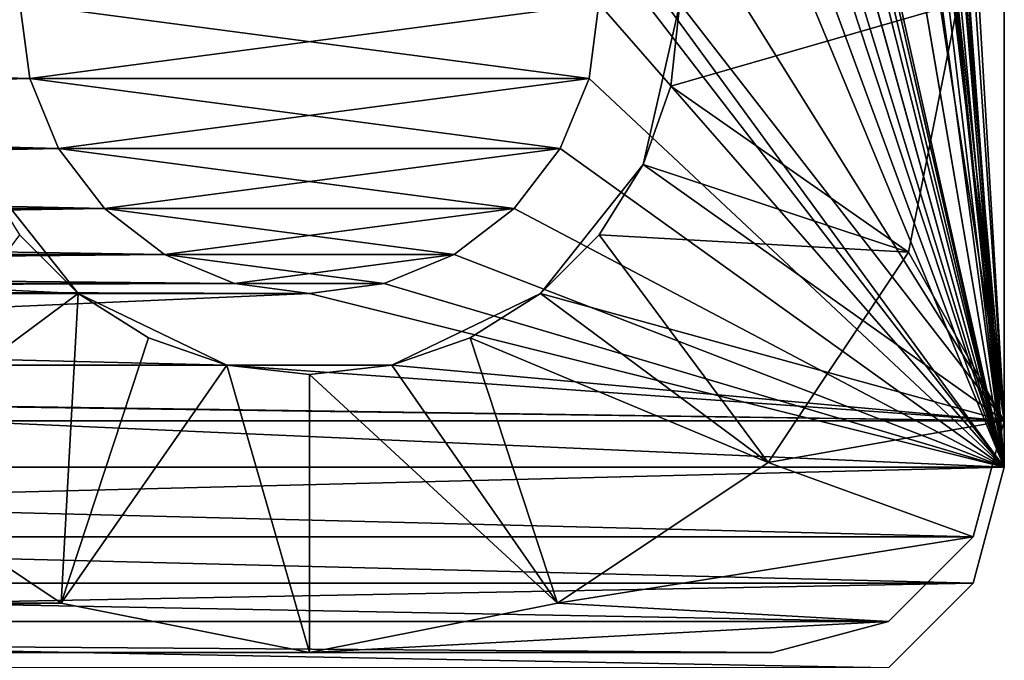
# Model space of a CAD drawing. Header units: millimetres. Extents: x -10.4 to 10.4, y -18.8 to 17.5.
# Tile 17 of 32: x 5.7 to 10, y -14.8 to -12.1. Entities that reach past the tile are written whole.
import ezdxf

# ---------------------------------------------------------------- set-up
doc = ezdxf.new("R2010")
doc.units = ezdxf.units.MM
doc.header["$LTSCALE"] = 65.185185
for name, color, linetype in [('1', 7, 'CONTINUOUS'), ('10', 7, 'CONTINUOUS'), ('16', 7, 'CONTINUOUS'), ('161', 7, 'CONTINUOUS'), ('162', 7, 'CONTINUOUS'), ('166', 7, 'CONTINUOUS'), ('167', 7, 'CONTINUOUS'), ('170', 7, 'CONTINUOUS'), ('179', 7, 'CONTINUOUS'), ('180', 7, 'CONTINUOUS'), ('181', 7, 'CONTINUOUS'), ('188', 7, 'CONTINUOUS'), ('19', 7, 'CONTINUOUS'), ('191', 7, 'CONTINUOUS'), ('192', 7, 'CONTINUOUS'), ('195', 7, 'CONTINUOUS'), ('2', 7, 'CONTINUOUS'), ('204', 7, 'CONTINUOUS'), ('27', 7, 'CONTINUOUS'), ('4', 7, 'CONTINUOUS'), ('72', 7, 'CONTINUOUS')]:
    doc.layers.add(name, color=color, linetype=linetype)

msp = doc.modelspace()

# ---------------------------------------------------------------- linework, layer by layer
at = {"layer": '1', "color": 250, "linetype": 'Continuous', "true_color": 0x1c1c1c}
for points in [[(10, -14), (8.25, 9.5), (10, 12.5), (10, -14)], [(8.2074, 9.1765), (8.25, 9.5), (10, -14), (8.2074, 9.1765)], [(8.0825, 8.875), (8.2074, 9.1765), (10, -14), (8.0825, 8.875)], [(7.8839, 8.6161), (8.0825, 8.875), (10, -14), (7.8839, 8.6161)], [(7.625, 8.4175), (7.8839, 8.6161), (10, -14), (7.625, 8.4175)], [(7.3235, 8.2926), (7.625, 8.4175), (10, -14), (7.3235, 8.2926)], [(7, 8.25), (7.3235, 8.2926), (10, -14), (7, 8.25)], [(6.8349, 4.5043), (7, 8.25), (10, -14), (6.8349, 4.5043)], [(7, 3.5227), (6.8349, 4.5043), (10, -14), (7, 3.5227)], [(7, -0.65), (7, 3.5227), (10, -14), (7, -0.65)], [(6.9598, -0.8), (7, -0.65), (10, -14), (6.9598, -0.8)], [(6.85, -0.9098), (6.9598, -0.8), (10, -14), (6.85, -0.9098)], [(6.7, -0.95), (6.85, -0.9098), (10, -14), (6.7, -0.95)], [(6.8995, -2.825), (6.7, -0.95), (10, -14), (6.8995, -2.825)], [(7, -3.2), (6.8995, -2.825), (10, -14), (7, -3.2)], [(7, -4.2), (7, -3.2), (10, -14), (7, -4.2)], [(6.8995, -4.575), (7, -4.2), (10, -14), (6.8995, -4.575)], [(6.625, -4.8495), (6.8995, -4.575), (10, -14), (6.625, -4.8495)], [(6.25, -4.95), (6.625, -4.8495), (10, -14), (6.25, -4.95)], [(8.0825, -11.375), (6.25, -4.95), (10, -14), (8.0825, -11.375)], [(8.2074, -11.6765), (8.0825, -11.375), (10, -14), (8.2074, -11.6765)], [(8.25, -12), (8.2074, -11.6765), (10, -14), (8.25, -12)], [(-5.75, -12), (5.7926, -12.3235), (-5.7926, -12.3235), (-5.75, -12)], [(5.75, -12), (5.7926, -12.3235), (-5.75, -12), (5.75, -12)], [(8.2074, -12.3235), (8.25, -12), (10, -14), (8.2074, -12.3235)], [(-5.7926, -12.3235), (5.9175, -12.625), (-5.9175, -12.625), (-5.7926, -12.3235)], [(5.7926, -12.3235), (5.9175, -12.625), (-5.7926, -12.3235), (5.7926, -12.3235)], [(8.0825, -12.625), (8.2074, -12.3235), (10, -14), (8.0825, -12.625)], [(-5.9175, -12.625), (6.1161, -12.8839), (-6.1161, -12.8839), (-5.9175, -12.625)], [(5.9175, -12.625), (6.1161, -12.8839), (-5.9175, -12.625), (5.9175, -12.625)], [(7.8839, -12.8839), (8.0825, -12.625), (10, -14), (7.8839, -12.8839)], [(-6.1161, -12.8839), (6.375, -13.0825), (-6.375, -13.0825), (-6.1161, -12.8839)], [(6.1161, -12.8839), (6.375, -13.0825), (-6.1161, -12.8839), (6.1161, -12.8839)], [(7.625, -13.0825), (7.8839, -12.8839), (10, -14), (7.625, -13.0825)], [(-6.375, -13.0825), (6.6765, -13.2074), (-6.6765, -13.2074), (-6.375, -13.0825)], [(6.375, -13.0825), (6.6765, -13.2074), (-6.375, -13.0825), (6.375, -13.0825)], [(7.3235, -13.2074), (7.625, -13.0825), (10, -14), (7.3235, -13.2074)], [(-6.6765, -13.2074), (7, -13.25), (-7, -13.25), (-6.6765, -13.2074)], [(6.6765, -13.2074), (7, -13.25), (-6.6765, -13.2074), (6.6765, -13.2074)], [(7, -13.25), (7.3235, -13.2074), (10, -14), (7, -13.25)], [(-7, -13.25), (10, -14), (-10, -14), (-7, -13.25)], [(-7, -13.25), (7, -13.25), (10, -14), (-7, -13.25)], [(-10, -14), (10, -14), (9.866, -14.5), (-10, -14)], [(-9.866, -14.5), (-10, -14), (9.866, -14.5), (-9.866, -14.5)], [(9.5, -14.866), (-9.866, -14.5), (9.866, -14.5), (9.5, -14.866)], [(-9.5, -14.866), (-9.866, -14.5), (9.5, -14.866), (-9.5, -14.866)]]:
    msp.add_3dface(points, dxfattribs=at)
at = {"layer": '10', "color": 250, "linetype": 'Continuous', "true_color": 0x1c1c1c}
for points in [[(5.7926, -12.3235, 7.5), (5.75, -12, 7.5), (8.2074, -12.3235, 7.5), (5.7926, -12.3235, 7.5)], [(8.2074, -12.3235, 7.5), (5.75, -12, 7.5), (8.25, -12, 7.5), (8.2074, -12.3235, 7.5)], [(8.0825, -12.625, 7.5), (5.7926, -12.3235, 7.5), (8.2074, -12.3235, 7.5), (8.0825, -12.625, 7.5)], [(5.9175, -12.625, 7.5), (5.7926, -12.3235, 7.5), (8.0825, -12.625, 7.5), (5.9175, -12.625, 7.5)], [(7.8839, -12.8839, 7.5), (5.9175, -12.625, 7.5), (8.0825, -12.625, 7.5), (7.8839, -12.8839, 7.5)], [(6.1161, -12.8839, 7.5), (5.9175, -12.625, 7.5), (7.8839, -12.8839, 7.5), (6.1161, -12.8839, 7.5)], [(7.625, -13.0825, 7.5), (6.1161, -12.8839, 7.5), (7.8839, -12.8839, 7.5), (7.625, -13.0825, 7.5)], [(6.375, -13.0825, 7.5), (6.1161, -12.8839, 7.5), (7.625, -13.0825, 7.5), (6.375, -13.0825, 7.5)], [(7.3235, -13.2074, 7.5), (6.375, -13.0825, 7.5), (7.625, -13.0825, 7.5), (7.3235, -13.2074, 7.5)], [(6.6765, -13.2074, 7.5), (6.375, -13.0825, 7.5), (7.3235, -13.2074, 7.5), (6.6765, -13.2074, 7.5)], [(7, -13.25, 7.5), (6.6765, -13.2074, 7.5), (7.3235, -13.2074, 7.5), (7, -13.25, 7.5)]]:
    msp.add_3dface(points, dxfattribs=at)
at = {"layer": '16', "color": 250, "linetype": 'Continuous', "true_color": 0x1c1c1c}
for points in [[(5.7926, -12.3235), (5.75, -12), (5.7926, -12.3235, 7.5), (5.7926, -12.3235)], [(5.75, -12), (5.75, -12, 7.5), (5.7926, -12.3235, 7.5), (5.75, -12)], [(8.25, -12), (8.2074, -12.3235), (8.25, -12, 7.5), (8.25, -12)], [(8.2074, -12.3235), (8.2074, -12.3235, 7.5), (8.25, -12, 7.5), (8.2074, -12.3235)], [(5.9175, -12.625), (5.7926, -12.3235), (5.9175, -12.625, 7.5), (5.9175, -12.625)], [(5.7926, -12.3235), (5.7926, -12.3235, 7.5), (5.9175, -12.625, 7.5), (5.7926, -12.3235)], [(8.2074, -12.3235), (8.0825, -12.625), (8.2074, -12.3235, 7.5), (8.2074, -12.3235)], [(8.0825, -12.625), (8.0825, -12.625, 7.5), (8.2074, -12.3235, 7.5), (8.0825, -12.625)], [(6.1161, -12.8839), (5.9175, -12.625), (6.1161, -12.8839, 7.5), (6.1161, -12.8839)], [(5.9175, -12.625), (5.9175, -12.625, 7.5), (6.1161, -12.8839, 7.5), (5.9175, -12.625)], [(8.0825, -12.625), (7.8839, -12.8839), (8.0825, -12.625, 7.5), (8.0825, -12.625)], [(7.8839, -12.8839), (7.8839, -12.8839, 7.5), (8.0825, -12.625, 7.5), (7.8839, -12.8839)], [(6.375, -13.0825), (6.1161, -12.8839), (6.375, -13.0825, 7.5), (6.375, -13.0825)], [(6.1161, -12.8839), (6.1161, -12.8839, 7.5), (6.375, -13.0825, 7.5), (6.1161, -12.8839)], [(7.625, -13.0825), (7.625, -13.0825, 7.5), (7.8839, -12.8839, 7.5), (7.625, -13.0825)], [(7.8839, -12.8839), (7.625, -13.0825), (7.8839, -12.8839, 7.5), (7.8839, -12.8839)], [(6.6765, -13.2074), (6.375, -13.0825), (6.6765, -13.2074, 7.5), (6.6765, -13.2074)], [(6.375, -13.0825), (6.375, -13.0825, 7.5), (6.6765, -13.2074, 7.5), (6.375, -13.0825)], [(7.3235, -13.2074), (7.3235, -13.2074, 7.5), (7.625, -13.0825, 7.5), (7.3235, -13.2074)], [(7.625, -13.0825), (7.3235, -13.2074), (7.625, -13.0825, 7.5), (7.625, -13.0825)], [(6.6765, -13.2074), (6.6765, -13.2074, 7.5), (7, -13.25, 7.5), (6.6765, -13.2074)], [(7, -13.25), (6.6765, -13.2074), (7, -13.25, 7.5), (7, -13.25)], [(7, -13.25), (7, -13.25, 7.5), (7.3235, -13.2074, 7.5), (7, -13.25)], [(7.3235, -13.2074), (7, -13.25), (7.3235, -13.2074, 7.5), (7.3235, -13.2074)]]:
    msp.add_3dface(points, dxfattribs=at)
at = {"layer": '161', "color": 3, "linetype": 'Continuous'}
for points in [[(10, -13.8, 263), (8.6, 9.5, 263), (10, 11.3, 263), (10, -13.8, 263)], [(8.4415, 8.8058, 263), (8.6, 9.5, 263), (10, -13.8, 263), (8.4415, 8.8058, 263)], [(7.9976, 8.2491, 263), (8.4415, 8.8058, 263), (10, -13.8, 263), (7.9976, 8.2491, 263)], [(7.356, 7.9401, 263), (7.9976, 8.2491, 263), (10, -13.8, 263), (7.356, 7.9401, 263)], [(6.644, 7.9401, 263), (7.356, 7.9401, 263), (10, -13.8, 263), (6.644, 7.9401, 263)], [(8.4415, -11.3058, 263), (6.644, 7.9401, 263), (10, -13.8, 263), (8.4415, -11.3058, 263)], [(8.6, -12, 263), (8.4415, -11.3058, 263), (10, -13.8, 263), (8.6, -12, 263)], [(8.4415, -12.6942, 263), (8.6, -12, 263), (10, -13.8, 263), (8.4415, -12.6942, 263)], [(-6.0024, -13.2509, 263), (-5.5585, -12.6942, 263), (6.0024, -13.2509, 263), (-6.0024, -13.2509, 263)], [(6.0024, -13.2509, 263), (-5.5585, -12.6942, 263), (5.5585, -12.6942, 263), (6.0024, -13.2509, 263)], [(7.9976, -13.2509, 263), (8.4415, -12.6942, 263), (10, -13.8, 263), (7.9976, -13.2509, 263)], [(-6.644, -13.5599, 263), (-6.0024, -13.2509, 263), (6.644, -13.5599, 263), (-6.644, -13.5599, 263)], [(6.644, -13.5599, 263), (-6.0024, -13.2509, 263), (6.0024, -13.2509, 263), (6.644, -13.5599, 263)], [(7.356, -13.5599, 263), (7.9976, -13.2509, 263), (10, -13.8, 263), (7.356, -13.5599, 263)], [(-10, -13.8, 263), (-7.356, -13.5599, 263), (10, -13.8, 263), (-10, -13.8, 263)], [(-7.356, -13.5599, 263), (-6.644, -13.5599, 263), (10, -13.8, 263), (-7.356, -13.5599, 263)], [(-6.644, -13.5599, 263), (6.644, -13.5599, 263), (10, -13.8, 263), (-6.644, -13.5599, 263)], [(6.644, -13.5599, 263), (7.356, -13.5599, 263), (10, -13.8, 263), (6.644, -13.5599, 263)], [(-9.866, -14.3, 263), (-10, -13.8, 263), (9.866, -14.3, 263), (-9.866, -14.3, 263)], [(9.866, -14.3, 263), (-10, -13.8, 263), (10, -13.8, 263), (9.866, -14.3, 263)], [(-9.5, -14.666, 263), (-9.866, -14.3, 263), (9.5, -14.666, 263), (-9.5, -14.666, 263)], [(9.5, -14.666, 263), (-9.866, -14.3, 263), (9.866, -14.3, 263), (9.5, -14.666, 263)], [(9, -14.8, 263), (-9.5, -14.666, 263), (9.5, -14.666, 263), (9, -14.8, 263)], [(-9, -14.8, 263), (-9.5, -14.666, 263), (9, -14.8, 263), (-9, -14.8, 263)]]:
    msp.add_3dface(points, dxfattribs=at)
at = {"layer": '162', "color": 3, "linetype": 'Continuous'}
for points in [[(10, -13.8, 264.5), (10, 11.3, 264.5), (9.8, -12, 264.5), (10, -13.8, 264.5)], [(9.5868, -13.0716, 264.5), (10, -13.8, 264.5), (9.8, -12, 264.5), (9.5868, -13.0716, 264.5)], [(8.9799, -13.9799, 264.5), (10, -13.8, 264.5), (9.5868, -13.0716, 264.5), (8.9799, -13.9799, 264.5)], [(9.866, -14.3, 264.5), (10, -13.8, 264.5), (8.9799, -13.9799, 264.5), (9.866, -14.3, 264.5)], [(5.9284, -14.5868, 264.5), (5.0201, -13.9799, 264.5), (-5.9284, -14.5868, 264.5), (5.9284, -14.5868, 264.5)], [(8.0716, -14.5868, 264.5), (9.866, -14.3, 264.5), (8.9799, -13.9799, 264.5), (8.0716, -14.5868, 264.5)], [(9.5, -14.666, 264.5), (9.866, -14.3, 264.5), (8.0716, -14.5868, 264.5), (9.5, -14.666, 264.5)], [(-7, -14.8, 264.5), (5.9284, -14.5868, 264.5), (-5.9284, -14.5868, 264.5), (-7, -14.8, 264.5)], [(-7, -14.8, 264.5), (7, -14.8, 264.5), (5.9284, -14.5868, 264.5), (-7, -14.8, 264.5)], [(7, -14.8, 264.5), (9.5, -14.666, 264.5), (8.0716, -14.5868, 264.5), (7, -14.8, 264.5)], [(9, -14.8, 264.5), (9.5, -14.666, 264.5), (7, -14.8, 264.5), (9, -14.8, 264.5)]]:
    msp.add_3dface(points, dxfattribs=at)
at = {"layer": '166', "color": 3, "linetype": 'Continuous'}
for points in [[(-9, -14.8, 263), (9, -14.8, 263), (-9, -14.8, 264.5), (-9, -14.8, 263)], [(9, -14.8, 263), (-7, -14.8, 264.5), (-9, -14.8, 264.5), (9, -14.8, 263)], [(-7, -14.8, 264.5), (9, -14.8, 263), (7, -14.8, 264.5), (-7, -14.8, 264.5)], [(9, -14.8, 263), (9, -14.8, 264.5), (7, -14.8, 264.5), (9, -14.8, 263)]]:
    msp.add_3dface(points, dxfattribs=at)
at = {"layer": '167', "color": 3, "linetype": 'Continuous'}
for points in [[(10, -13.8, 263), (10, 11.3, 263), (10, -13.8, 264.5), (10, -13.8, 263)], [(10, 11.3, 263), (10, 11.3, 264.5), (10, -13.8, 264.5), (10, 11.3, 263)]]:
    msp.add_3dface(points, dxfattribs=at)
at = {"layer": '170', "color": 3, "linetype": 'Continuous'}
for points in [[(10, -13.8, 263), (10, -13.8, 264.5), (9.866, -14.3, 264.5), (10, -13.8, 263)], [(9.866, -14.3, 263), (10, -13.8, 263), (9.866, -14.3, 264.5), (9.866, -14.3, 263)], [(9.866, -14.3, 263), (9.866, -14.3, 264.5), (9.5, -14.666, 264.5), (9.866, -14.3, 263)], [(9.5, -14.666, 263), (9.866, -14.3, 263), (9.5, -14.666, 264.5), (9.5, -14.666, 263)], [(9, -14.8, 263), (9.5, -14.666, 263), (9, -14.8, 264.5), (9, -14.8, 263)], [(9.5, -14.666, 263), (9.5, -14.666, 264.5), (9, -14.8, 264.5), (9.5, -14.666, 263)]]:
    msp.add_3dface(points, dxfattribs=at)
at = {"layer": '179', "color": 3, "linetype": 'Continuous'}
for points in [[(9.5868, -13.0716, 264.5), (9.8, -12, 264.5), (8.5599, -12.356, 263.3), (9.5868, -13.0716, 264.5)], [(9.8, -12, 264.5), (8.6, -12, 263.3), (8.5599, -12.356, 263.3), (9.8, -12, 264.5)], [(8.4416, -12.6942, 263.3), (9.5868, -13.0716, 264.5), (8.5599, -12.356, 263.3), (8.4416, -12.6942, 263.3)], [(8.2509, -12.9976, 263.3), (9.5868, -13.0716, 264.5), (8.4416, -12.6942, 263.3), (8.2509, -12.9976, 263.3)], [(5.7491, -12.9976, 263.3), (5.0201, -13.9799, 264.5), (6.0024, -13.2509, 263.3), (5.7491, -12.9976, 263.3)], [(7.9976, -13.2509, 263.3), (8.9799, -13.9799, 264.5), (8.2509, -12.9976, 263.3), (7.9976, -13.2509, 263.3)], [(8.9799, -13.9799, 264.5), (9.5868, -13.0716, 264.5), (8.2509, -12.9976, 263.3), (8.9799, -13.9799, 264.5)], [(5.0201, -13.9799, 264.5), (5.9284, -14.5868, 264.5), (6.0024, -13.2509, 263.3), (5.0201, -13.9799, 264.5)], [(6.0024, -13.2509, 263.3), (5.9284, -14.5868, 264.5), (6.3058, -13.4416, 263.3), (6.0024, -13.2509, 263.3)], [(7.6942, -13.4416, 263.3), (8.9799, -13.9799, 264.5), (7.9976, -13.2509, 263.3), (7.6942, -13.4416, 263.3)], [(6.3058, -13.4416, 263.3), (5.9284, -14.5868, 264.5), (6.644, -13.5599, 263.3), (6.3058, -13.4416, 263.3)], [(7.356, -13.5599, 263.3), (8.0716, -14.5868, 264.5), (7.6942, -13.4416, 263.3), (7.356, -13.5599, 263.3)], [(8.0716, -14.5868, 264.5), (8.9799, -13.9799, 264.5), (7.6942, -13.4416, 263.3), (8.0716, -14.5868, 264.5)], [(5.9284, -14.5868, 264.5), (7, -14.8, 264.5), (6.644, -13.5599, 263.3), (5.9284, -14.5868, 264.5)], [(6.644, -13.5599, 263.3), (7, -14.8, 264.5), (7, -13.6, 263.3), (6.644, -13.5599, 263.3)], [(7, -13.6, 263.3), (8.0716, -14.5868, 264.5), (7.356, -13.5599, 263.3), (7, -13.6, 263.3)], [(7, -14.8, 264.5), (8.0716, -14.5868, 264.5), (7, -13.6, 263.3), (7, -14.8, 264.5)]]:
    msp.add_3dface(points, dxfattribs=at)
at = {"layer": '180', "color": 3, "linetype": 'Continuous'}
for points in [[(10, -13.8, -1.5), (8.6, 9.5, -1.5), (10, 11.3, -1.5), (10, -13.8, -1.5)], [(8.4415, 8.8058, -1.5), (8.6, 9.5, -1.5), (10, -13.8, -1.5), (8.4415, 8.8058, -1.5)], [(7.9976, 8.2491, -1.5), (8.4415, 8.8058, -1.5), (10, -13.8, -1.5), (7.9976, 8.2491, -1.5)], [(7.356, 7.9401, -1.5), (7.9976, 8.2491, -1.5), (10, -13.8, -1.5), (7.356, 7.9401, -1.5)], [(6.644, 7.9401, -1.5), (7.356, 7.9401, -1.5), (10, -13.8, -1.5), (6.644, 7.9401, -1.5)], [(8.4415, -11.3058, -1.5), (6.644, 7.9401, -1.5), (10, -13.8, -1.5), (8.4415, -11.3058, -1.5)], [(8.6, -12, -1.5), (8.4415, -11.3058, -1.5), (10, -13.8, -1.5), (8.6, -12, -1.5)], [(8.4415, -12.6942, -1.5), (8.6, -12, -1.5), (10, -13.8, -1.5), (8.4415, -12.6942, -1.5)], [(-6.0024, -13.2509, -1.5), (-5.5585, -12.6942, -1.5), (6.0024, -13.2509, -1.5), (-6.0024, -13.2509, -1.5)], [(6.0024, -13.2509, -1.5), (-5.5585, -12.6942, -1.5), (5.5585, -12.6942, -1.5), (6.0024, -13.2509, -1.5)], [(7.9976, -13.2509, -1.5), (8.4415, -12.6942, -1.5), (10, -13.8, -1.5), (7.9976, -13.2509, -1.5)], [(-6.644, -13.5599, -1.5), (-6.0024, -13.2509, -1.5), (6.644, -13.5599, -1.5), (-6.644, -13.5599, -1.5)], [(6.644, -13.5599, -1.5), (-6.0024, -13.2509, -1.5), (6.0024, -13.2509, -1.5), (6.644, -13.5599, -1.5)], [(7.356, -13.5599, -1.5), (7.9976, -13.2509, -1.5), (10, -13.8, -1.5), (7.356, -13.5599, -1.5)], [(-10, -13.8, -1.5), (-7.356, -13.5599, -1.5), (10, -13.8, -1.5), (-10, -13.8, -1.5)], [(-7.356, -13.5599, -1.5), (-6.644, -13.5599, -1.5), (10, -13.8, -1.5), (-7.356, -13.5599, -1.5)], [(-6.644, -13.5599, -1.5), (6.644, -13.5599, -1.5), (10, -13.8, -1.5), (-6.644, -13.5599, -1.5)], [(6.644, -13.5599, -1.5), (7.356, -13.5599, -1.5), (10, -13.8, -1.5), (6.644, -13.5599, -1.5)], [(-9.866, -14.3, -1.5), (-10, -13.8, -1.5), (9.866, -14.3, -1.5), (-9.866, -14.3, -1.5)], [(9.866, -14.3, -1.5), (-10, -13.8, -1.5), (10, -13.8, -1.5), (9.866, -14.3, -1.5)], [(-9.5, -14.666, -1.5), (-9.866, -14.3, -1.5), (9.5, -14.666, -1.5), (-9.5, -14.666, -1.5)], [(9.5, -14.666, -1.5), (-9.866, -14.3, -1.5), (9.866, -14.3, -1.5), (9.5, -14.666, -1.5)], [(-9, -14.8, -1.5), (-9.5, -14.666, -1.5), (9, -14.8, -1.5), (-9, -14.8, -1.5)], [(9, -14.8, -1.5), (-9.5, -14.666, -1.5), (9.5, -14.666, -1.5), (9, -14.8, -1.5)]]:
    msp.add_3dface(points, dxfattribs=at)
at = {"layer": '181', "color": 3, "linetype": 'Continuous'}
for points in [[(10, -13.8), (10, 11.3), (9.8, -12), (10, -13.8)], [(9.5868, -13.0716), (10, -13.8), (9.8, -12), (9.5868, -13.0716)], [(8.9799, -13.9799), (10, -13.8), (9.5868, -13.0716), (8.9799, -13.9799)], [(9.866, -14.3), (10, -13.8), (8.9799, -13.9799), (9.866, -14.3)], [(5.9284, -14.5868), (5.0201, -13.9799), (-5.9284, -14.5868), (5.9284, -14.5868)], [(8.0716, -14.5868), (9.866, -14.3), (8.9799, -13.9799), (8.0716, -14.5868)], [(9.5, -14.666), (9.866, -14.3), (8.0716, -14.5868), (9.5, -14.666)], [(-7, -14.8), (5.9284, -14.5868), (-5.9284, -14.5868), (-7, -14.8)], [(-7, -14.8), (7, -14.8), (5.9284, -14.5868), (-7, -14.8)], [(7, -14.8), (9.5, -14.666), (8.0716, -14.5868), (7, -14.8)], [(9, -14.8), (9.5, -14.666), (7, -14.8), (9, -14.8)]]:
    msp.add_3dface(points, dxfattribs=at)
at = {"layer": '188', "color": 3, "linetype": 'Continuous'}
for points in [[(8.6, -12, -1.5), (8.4415, -12.6942, -1.5), (8.6, -12, -1.2), (8.6, -12, -1.5)], [(8.6, -12, -1.2), (8.4415, -12.6942, -1.5), (8.5599, -12.356, -1.2), (8.6, -12, -1.2)], [(8.5599, -12.356, -1.2), (8.4415, -12.6942, -1.5), (8.4416, -12.6942, -1.2), (8.5599, -12.356, -1.2)], [(6.0024, -13.2509, -1.2), (5.5585, -12.6942, -1.5), (5.7491, -12.9976, -1.2), (6.0024, -13.2509, -1.2)], [(6.0024, -13.2509, -1.5), (5.5585, -12.6942, -1.5), (6.0024, -13.2509, -1.2), (6.0024, -13.2509, -1.5)], [(8.4415, -12.6942, -1.5), (7.9976, -13.2509, -1.5), (8.4416, -12.6942, -1.2), (8.4415, -12.6942, -1.5)], [(8.4416, -12.6942, -1.2), (7.9976, -13.2509, -1.5), (8.2509, -12.9976, -1.2), (8.4416, -12.6942, -1.2)], [(8.2509, -12.9976, -1.2), (7.9976, -13.2509, -1.5), (7.9976, -13.2509, -1.2), (8.2509, -12.9976, -1.2)], [(6.644, -13.5599, -1.5), (6.0024, -13.2509, -1.5), (6.644, -13.5599, -1.2), (6.644, -13.5599, -1.5)], [(6.644, -13.5599, -1.2), (6.0024, -13.2509, -1.5), (6.3058, -13.4416, -1.2), (6.644, -13.5599, -1.2)], [(6.3058, -13.4416, -1.2), (6.0024, -13.2509, -1.5), (6.0024, -13.2509, -1.2), (6.3058, -13.4416, -1.2)], [(7.9976, -13.2509, -1.2), (7.356, -13.5599, -1.5), (7.6942, -13.4416, -1.2), (7.9976, -13.2509, -1.2)], [(7.9976, -13.2509, -1.5), (7.356, -13.5599, -1.5), (7.9976, -13.2509, -1.2), (7.9976, -13.2509, -1.5)], [(7.6942, -13.4416, -1.2), (7.356, -13.5599, -1.5), (7.356, -13.5599, -1.2), (7.6942, -13.4416, -1.2)], [(7.356, -13.5599, -1.5), (6.644, -13.5599, -1.5), (7.356, -13.5599, -1.2), (7.356, -13.5599, -1.5)], [(7.356, -13.5599, -1.2), (6.644, -13.5599, -1.5), (7, -13.6, -1.2), (7.356, -13.5599, -1.2)], [(7, -13.6, -1.2), (6.644, -13.5599, -1.5), (6.644, -13.5599, -1.2), (7, -13.6, -1.2)]]:
    msp.add_3dface(points, dxfattribs=at)
at = {"layer": '19', "color": 250, "linetype": 'Continuous', "true_color": 0x1c1c1c}
for points in [[(5.7926, -12.3235, 255.5), (8.25, -12, 255.5), (5.75, -12, 255.5), (5.7926, -12.3235, 255.5)], [(8.2074, -12.3235, 255.5), (8.25, -12, 255.5), (5.7926, -12.3235, 255.5), (8.2074, -12.3235, 255.5)], [(5.9175, -12.625, 255.5), (8.2074, -12.3235, 255.5), (5.7926, -12.3235, 255.5), (5.9175, -12.625, 255.5)], [(8.0825, -12.625, 255.5), (8.2074, -12.3235, 255.5), (5.9175, -12.625, 255.5), (8.0825, -12.625, 255.5)], [(6.1161, -12.8839, 255.5), (8.0825, -12.625, 255.5), (5.9175, -12.625, 255.5), (6.1161, -12.8839, 255.5)], [(7.8839, -12.8839, 255.5), (8.0825, -12.625, 255.5), (6.1161, -12.8839, 255.5), (7.8839, -12.8839, 255.5)], [(6.375, -13.0825, 255.5), (7.8839, -12.8839, 255.5), (6.1161, -12.8839, 255.5), (6.375, -13.0825, 255.5)], [(7.625, -13.0825, 255.5), (7.8839, -12.8839, 255.5), (6.375, -13.0825, 255.5), (7.625, -13.0825, 255.5)], [(6.6765, -13.2074, 255.5), (7.625, -13.0825, 255.5), (6.375, -13.0825, 255.5), (6.6765, -13.2074, 255.5)], [(7.3235, -13.2074, 255.5), (7.625, -13.0825, 255.5), (6.6765, -13.2074, 255.5), (7.3235, -13.2074, 255.5)], [(7, -13.25, 255.5), (7.3235, -13.2074, 255.5), (6.6765, -13.2074, 255.5), (7, -13.25, 255.5)]]:
    msp.add_3dface(points, dxfattribs=at)
at = {"layer": '191', "color": 3, "linetype": 'Continuous'}
for points in [[(-9, -14.8, -1.5), (9, -14.8, -1.5), (-9, -14.8), (-9, -14.8, -1.5)], [(9, -14.8, -1.5), (-7, -14.8), (-9, -14.8), (9, -14.8, -1.5)], [(-7, -14.8), (9, -14.8, -1.5), (7, -14.8), (-7, -14.8)], [(9, -14.8, -1.5), (9, -14.8), (7, -14.8), (9, -14.8, -1.5)]]:
    msp.add_3dface(points, dxfattribs=at)
at = {"layer": '192', "color": 3, "linetype": 'Continuous'}
for points in [[(10, -13.8, -1.5), (10, 11.3, -1.5), (10, -13.8), (10, -13.8, -1.5)], [(10, 11.3, -1.5), (10, 11.3), (10, -13.8), (10, 11.3, -1.5)]]:
    msp.add_3dface(points, dxfattribs=at)
at = {"layer": '195', "color": 3, "linetype": 'Continuous'}
for points in [[(10, -13.8, -1.5), (10, -13.8), (9.866, -14.3), (10, -13.8, -1.5)], [(9.866, -14.3, -1.5), (10, -13.8, -1.5), (9.866, -14.3), (9.866, -14.3, -1.5)], [(9.5, -14.666, -1.5), (9.866, -14.3, -1.5), (9.5, -14.666), (9.5, -14.666, -1.5)], [(9.866, -14.3, -1.5), (9.866, -14.3), (9.5, -14.666), (9.866, -14.3, -1.5)], [(9, -14.8, -1.5), (9.5, -14.666, -1.5), (9, -14.8), (9, -14.8, -1.5)], [(9.5, -14.666, -1.5), (9.5, -14.666), (9, -14.8), (9.5, -14.666, -1.5)]]:
    msp.add_3dface(points, dxfattribs=at)
at = {"layer": '2', "color": 250, "linetype": 'Continuous', "true_color": 0x1c1c1c}
for points in [[(10, 12.5, 263), (9, -4.25, 263), (10, -14, 263), (10, 12.5, 263)], [(9, -4.25, 263), (8.25, -12, 263), (10, -14, 263), (9, -4.25, 263)], [(5.75, -12, 263), (-5.7926, -12.3235, 263), (5.7926, -12.3235, 263), (5.75, -12, 263)], [(-5.75, -12, 263), (-5.7926, -12.3235, 263), (5.75, -12, 263), (-5.75, -12, 263)], [(8.25, -12, 263), (8.2074, -12.3235, 263), (10, -14, 263), (8.25, -12, 263)], [(5.7926, -12.3235, 263), (-5.9175, -12.625, 263), (5.9175, -12.625, 263), (5.7926, -12.3235, 263)], [(-5.7926, -12.3235, 263), (-5.9175, -12.625, 263), (5.7926, -12.3235, 263), (-5.7926, -12.3235, 263)], [(8.2074, -12.3235, 263), (8.0825, -12.625, 263), (10, -14, 263), (8.2074, -12.3235, 263)], [(-5.9175, -12.625, 263), (-6.1161, -12.8839, 263), (5.9175, -12.625, 263), (-5.9175, -12.625, 263)], [(5.9175, -12.625, 263), (-6.1161, -12.8839, 263), (6.1161, -12.8839, 263), (5.9175, -12.625, 263)], [(8.0825, -12.625, 263), (7.8839, -12.8839, 263), (10, -14, 263), (8.0825, -12.625, 263)], [(-6.1161, -12.8839, 263), (-6.375, -13.0825, 263), (6.1161, -12.8839, 263), (-6.1161, -12.8839, 263)], [(6.1161, -12.8839, 263), (-6.375, -13.0825, 263), (6.375, -13.0825, 263), (6.1161, -12.8839, 263)], [(7.8839, -12.8839, 263), (7.625, -13.0825, 263), (10, -14, 263), (7.8839, -12.8839, 263)], [(-6.375, -13.0825, 263), (-6.6765, -13.2074, 263), (6.375, -13.0825, 263), (-6.375, -13.0825, 263)], [(6.375, -13.0825, 263), (-6.6765, -13.2074, 263), (6.6765, -13.2074, 263), (6.375, -13.0825, 263)], [(7.625, -13.0825, 263), (7.3235, -13.2074, 263), (10, -14, 263), (7.625, -13.0825, 263)], [(-6.6765, -13.2074, 263), (-7, -13.25, 263), (6.6765, -13.2074, 263), (-6.6765, -13.2074, 263)], [(6.6765, -13.2074, 263), (-7, -13.25, 263), (7, -13.25, 263), (6.6765, -13.2074, 263)], [(7.3235, -13.2074, 263), (7, -13.25, 263), (10, -14, 263), (7.3235, -13.2074, 263)], [(7, -13.25, 263), (-7, -13.25, 263), (-10, -14, 263), (7, -13.25, 263)], [(7, -13.25, 263), (-10, -14, 263), (10, -14, 263), (7, -13.25, 263)], [(-10, -14, 263), (-9.866, -14.5, 263), (10, -14, 263), (-10, -14, 263)], [(10, -14, 263), (-9.866, -14.5, 263), (9.866, -14.5, 263), (10, -14, 263)], [(-9.866, -14.5, 263), (-9.5, -14.866, 263), (9.866, -14.5, 263), (-9.866, -14.5, 263)], [(9.866, -14.5, 263), (-9.5, -14.866, 263), (9.5, -14.866, 263), (9.866, -14.5, 263)]]:
    msp.add_3dface(points, dxfattribs=at)
at = {"layer": '204', "color": 3, "linetype": 'Continuous'}
for points in [[(9.8, -12), (8.6, -12, -1.2), (8.5599, -12.356, -1.2), (9.8, -12)], [(9.5868, -13.0716), (9.8, -12), (8.5599, -12.356, -1.2), (9.5868, -13.0716)], [(9.5868, -13.0716), (8.5599, -12.356, -1.2), (8.4416, -12.6942, -1.2), (9.5868, -13.0716)], [(9.5868, -13.0716), (8.4416, -12.6942, -1.2), (8.2509, -12.9976, -1.2), (9.5868, -13.0716)], [(5.0201, -13.9799), (6.0024, -13.2509, -1.2), (5.7491, -12.9976, -1.2), (5.0201, -13.9799)], [(8.9799, -13.9799), (8.2509, -12.9976, -1.2), (7.9976, -13.2509, -1.2), (8.9799, -13.9799)], [(8.9799, -13.9799), (9.5868, -13.0716), (8.2509, -12.9976, -1.2), (8.9799, -13.9799)], [(5.0201, -13.9799), (5.9284, -14.5868), (6.0024, -13.2509, -1.2), (5.0201, -13.9799)], [(5.9284, -14.5868), (6.3058, -13.4416, -1.2), (6.0024, -13.2509, -1.2), (5.9284, -14.5868)], [(8.9799, -13.9799), (7.9976, -13.2509, -1.2), (7.6942, -13.4416, -1.2), (8.9799, -13.9799)], [(5.9284, -14.5868), (6.644, -13.5599, -1.2), (6.3058, -13.4416, -1.2), (5.9284, -14.5868)], [(8.0716, -14.5868), (7.6942, -13.4416, -1.2), (7.356, -13.5599, -1.2), (8.0716, -14.5868)], [(8.0716, -14.5868), (8.9799, -13.9799), (7.6942, -13.4416, -1.2), (8.0716, -14.5868)], [(5.9284, -14.5868), (7, -14.8), (6.644, -13.5599, -1.2), (5.9284, -14.5868)], [(7, -14.8), (7, -13.6, -1.2), (6.644, -13.5599, -1.2), (7, -14.8)], [(8.0716, -14.5868), (7.356, -13.5599, -1.2), (7, -13.6, -1.2), (8.0716, -14.5868)], [(7, -14.8), (8.0716, -14.5868), (7, -13.6, -1.2), (7, -14.8)]]:
    msp.add_3dface(points, dxfattribs=at)
at = {"layer": '27', "color": 250, "linetype": 'Continuous', "true_color": 0x1c1c1c}
for points in [[(5.75, -12, 263), (5.7926, -12.3235, 263), (5.75, -12, 255.5), (5.75, -12, 263)], [(5.7926, -12.3235, 263), (5.7926, -12.3235, 255.5), (5.75, -12, 255.5), (5.7926, -12.3235, 263)], [(8.25, -12, 263), (8.25, -12, 255.5), (8.2074, -12.3235, 255.5), (8.25, -12, 263)], [(8.2074, -12.3235, 263), (8.25, -12, 263), (8.2074, -12.3235, 255.5), (8.2074, -12.3235, 263)], [(5.7926, -12.3235, 263), (5.9175, -12.625, 263), (5.7926, -12.3235, 255.5), (5.7926, -12.3235, 263)], [(5.9175, -12.625, 263), (5.9175, -12.625, 255.5), (5.7926, -12.3235, 255.5), (5.9175, -12.625, 263)], [(8.2074, -12.3235, 263), (8.2074, -12.3235, 255.5), (8.0825, -12.625, 255.5), (8.2074, -12.3235, 263)], [(8.0825, -12.625, 263), (8.2074, -12.3235, 263), (8.0825, -12.625, 255.5), (8.0825, -12.625, 263)], [(6.1161, -12.8839, 263), (6.1161, -12.8839, 255.5), (5.9175, -12.625, 255.5), (6.1161, -12.8839, 263)], [(5.9175, -12.625, 263), (6.1161, -12.8839, 263), (5.9175, -12.625, 255.5), (5.9175, -12.625, 263)], [(7.8839, -12.8839, 263), (8.0825, -12.625, 263), (7.8839, -12.8839, 255.5), (7.8839, -12.8839, 263)], [(8.0825, -12.625, 263), (8.0825, -12.625, 255.5), (7.8839, -12.8839, 255.5), (8.0825, -12.625, 263)], [(6.375, -13.0825, 263), (6.375, -13.0825, 255.5), (6.1161, -12.8839, 255.5), (6.375, -13.0825, 263)], [(6.1161, -12.8839, 263), (6.375, -13.0825, 263), (6.1161, -12.8839, 255.5), (6.1161, -12.8839, 263)], [(7.8839, -12.8839, 263), (7.8839, -12.8839, 255.5), (7.625, -13.0825, 255.5), (7.8839, -12.8839, 263)], [(7.625, -13.0825, 263), (7.8839, -12.8839, 263), (7.625, -13.0825, 255.5), (7.625, -13.0825, 263)], [(6.375, -13.0825, 263), (6.6765, -13.2074, 263), (6.375, -13.0825, 255.5), (6.375, -13.0825, 263)], [(6.6765, -13.2074, 263), (6.6765, -13.2074, 255.5), (6.375, -13.0825, 255.5), (6.6765, -13.2074, 263)], [(7.3235, -13.2074, 263), (7.625, -13.0825, 263), (7.3235, -13.2074, 255.5), (7.3235, -13.2074, 263)], [(7.625, -13.0825, 263), (7.625, -13.0825, 255.5), (7.3235, -13.2074, 255.5), (7.625, -13.0825, 263)], [(6.6765, -13.2074, 263), (7, -13.25, 263), (6.6765, -13.2074, 255.5), (6.6765, -13.2074, 263)], [(7, -13.25, 263), (7, -13.25, 255.5), (6.6765, -13.2074, 255.5), (7, -13.25, 263)], [(7, -13.25, 263), (7.3235, -13.2074, 263), (7, -13.25, 255.5), (7, -13.25, 263)], [(7.3235, -13.2074, 263), (7.3235, -13.2074, 255.5), (7, -13.25, 255.5), (7.3235, -13.2074, 263)]]:
    msp.add_3dface(points, dxfattribs=at)
at = {"layer": '4', "color": 250, "linetype": 'Continuous', "true_color": 0x1c1c1c}
for points in [[(10, 12.5, 263), (10, -14), (10, 17.5, 265.5), (10, 12.5, 263)], [(10, -14), (10, 12.5), (10, 17.5, 265.5), (10, -14)], [(10, -14), (10, 12.5, 263), (10, -14, 263), (10, -14)]]:
    msp.add_3dface(points, dxfattribs=at)
at = {"layer": '72', "color": 250, "linetype": 'Continuous', "true_color": 0x1c1c1c}
for points in [[(9.866, -14.5), (10, -14), (9.866, -14.5, 263), (9.866, -14.5)], [(10, -14), (10, -14, 263), (9.866, -14.5, 263), (10, -14)], [(9.5, -14.866), (9.866, -14.5), (9.5, -14.866, 263), (9.5, -14.866)], [(9.866, -14.5), (9.866, -14.5, 263), (9.5, -14.866, 263), (9.866, -14.5)]]:
    msp.add_3dface(points, dxfattribs=at)

doc.saveas('drawing.dxf')
